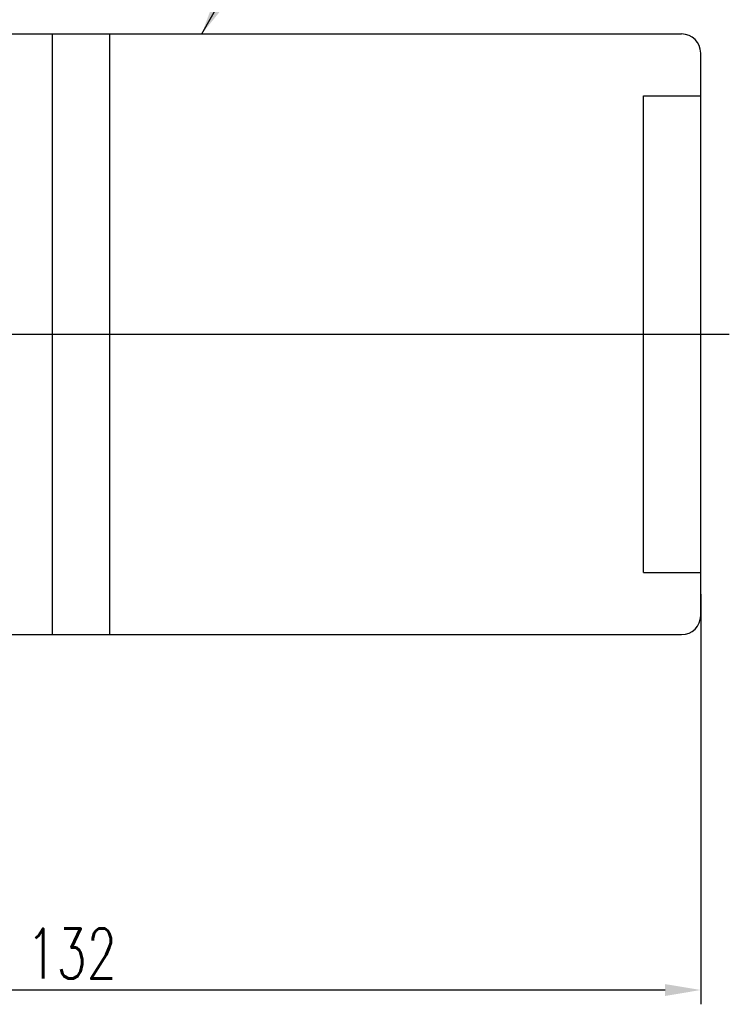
# Model space of a CAD drawing. Extents: x -176 to 363, y 100 to 494.
# Tile 47 of 48: x 288 to 363, y 100 to 203. Entities that reach past the tile are written whole.
import ezdxf

# ---------------------------------------------------------------- set-up
doc = ezdxf.new("R2010")
doc.units = 0
doc.header["$LTSCALE"] = 3
doc.header["$MEASUREMENT"] = 0
doc.header["$PDMODE"] = 1
doc.layers.get('DEFPOINTS').update_dxf_attribs({"linetype": 'CONTINUOUS'})
doc.layers.add('DIM', color=4, linetype='CONTINUOUS')
doc.styles.add('DIM-7', font='SIMPLEX.shx', dxfattribs={"width": 0.7, "bigfont": 'chineset.shx'})
doc.dimstyles.new('CNS', dxfattribs={"dimtxt": 3.5, "dimasz": 2.5, "dimexe": 1, "dimexo": 1.5, "dimgap": 0.09, "dimtad": 0, "dimdsep": 46, "dimtxsty": 'DIM-7', "dimcen": 0.09, "dimclrd": 1, "dimclre": 1, "dimclrt": 4, "dimadec": 0, "dimazin": 0, "dimtfac": 1, "dimtix": 1, "dimtmove": 2, "dimatfit": 3, "dimfxl": 1, "dimtvp": 0.971429, "dimtolj": 1, "dimarcsym": 0})

# ---------------------------------------------------------------- blocks, each defined once
blk = doc.blocks.new('*D2')
at = {"layer": 'DEFPOINTS', "color": 0, "transparency": 16777216}
for p in [(359.89, 145.5), (227.89, 126), (359.89, 101.72)]:
    blk.add_point(p, dxfattribs=at)
at = {"layer": 'DIM', "color": 7, "lineweight": -2, "transparency": 16777216}
for p, q in [((359.89, 143.25), (359.89, 100.22)), ((227.89, 123.75), (227.89, 100.22)), ((231.64, 101.72), (356.14, 101.72))]:
    blk.add_line(p, q, dxfattribs=at)
at = {"layer": 'DIM', "color": 7, "transparency": 16777216}
for points in [[(231.64, 102.34), (231.64, 101.09), (227.89, 101.72)], [(356.14, 102.34), (356.14, 101.09), (359.89, 101.72)]]:
    blk.add_solid(points, dxfattribs=at)
at = {"layer": 'DIM', "color": 7, "transparency": 16777216, "insert": (293.89, 105.54), "char_height": 5.25, "attachment_point": 5, "style": 'DIM-7'}
blk.add_mtext('\\A1;132', dxfattribs=at)

msp = doc.modelspace()

# ---------------------------------------------------------------- linework, layer by layer
at = {"layer": 'DIM', "color": 7}
for p, q in [((241.886, 201.997), (357.886, 201.997)), ((291.886, 138.997), (291.886, 201.997)), ((297.886, 138.997), (297.886, 201.997)), ((359.886, 140.997), (359.886, 199.997)), ((353.886, 195.497), (359.886, 195.497)), ((353.886, 145.497), (353.886, 195.497)), ((224.886, 170.497), (362.886, 170.497)), ((353.886, 145.497), (359.886, 145.497)), ((241.886, 138.997), (357.886, 138.997))]:
    msp.add_line(p, q, dxfattribs=at)
for centre, start, end in [((357.886, 199.997), 360, 90), ((357.886, 140.997), 270, 360)]:
    msp.add_arc(centre, 2, start, end, dxfattribs=at)

# ---------------------------------------------------------------- dimensions: what is measured, and where the dimension line sits
dim = msp.add_linear_dim(base=(359.886, 101.719), p1=(227.886, 125.997), p2=(359.886, 145.497), dimstyle='CNS', override={"dimscale": 1.5, "dimgap": 0.8, "dimtad": 1, "dimclrd": 7, "dimclre": 7, "dimclrt": 7, "dimtmove": 0}, dxfattribs=at)
dim.commit()
dim.dimension.update_dxf_attribs({"geometry": '*D2', "text_midpoint": (293.886, 105.544)})

# ---------------------------------------------------------------- leaders
at = {"layer": 'DIM', "color": 7, "annotation_type": 0, "has_hookline": 1, "hookline_direction": 0, "text_width": 9.275}
msp.add_leader([(307.531, 201.997), (315.281, 215.548), (319.031, 215.548)], dimstyle='CNS', override={"dimscale": 1.5, "dimgap": 0.8, "dimtad": 1, "dimclrd": 7, "dimclre": 7, "dimclrt": 7, "dimtmove": 0}, dxfattribs=at)

doc.saveas('drawing.dxf')
